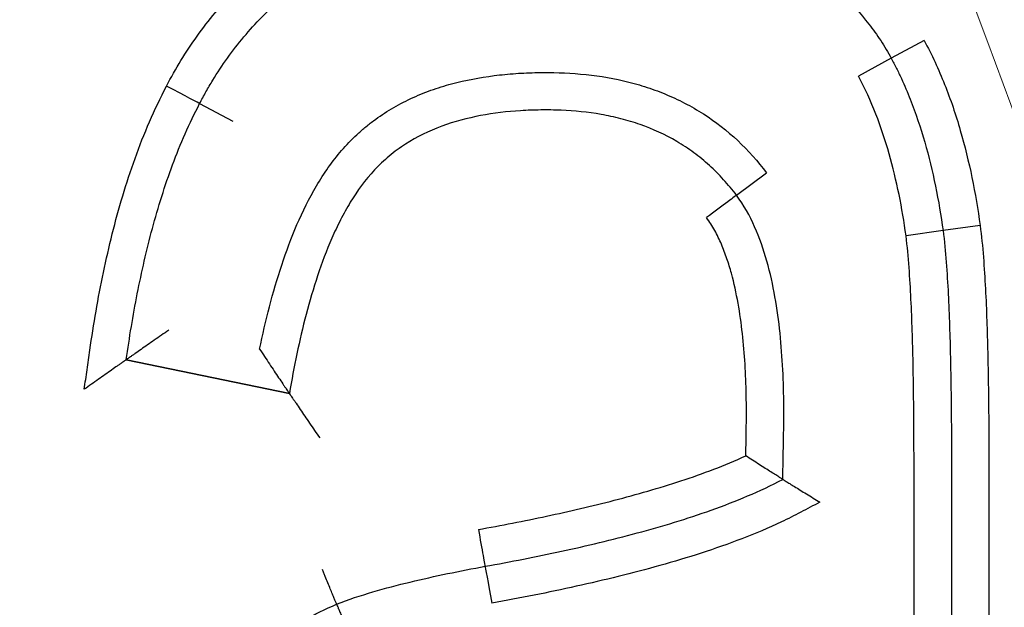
# Model space of a CAD drawing. Header units: millimetres. Extents: x 506 to 3445, y -268 to 1810.
# Tile 16 of 142: x 1749.12 to 1751.75, y 1452.85 to 1454.42. Entities that reach past the tile are written whole.
import ezdxf
from ezdxf.lldxf.tags import DXFTag

# ---------------------------------------------------------------- set-up
doc = ezdxf.new("R2010")
doc.units = ezdxf.units.MM
tags = doc.linetypes.add('DASHDOT', pattern=[70, 31, -13, 13, -13]).pattern_tags.tags
tags[10:11] = [DXFTag(74, 4), DXFTag(75, 0), DXFTag(340, '0'), DXFTag(46, 0.0), DXFTag(50, 0.0), DXFTag(44, 0.0), DXFTag(45, 0.0)]
tags[8:9] = [DXFTag(74, 4), DXFTag(75, 0), DXFTag(340, '0'), DXFTag(46, 0.0), DXFTag(50, 0.0), DXFTag(44, 0.0), DXFTag(45, 0.0)]
tags[6:7] = [DXFTag(74, 4), DXFTag(75, 0), DXFTag(340, '0'), DXFTag(46, 0.0), DXFTag(50, 0.0), DXFTag(44, 0.0), DXFTag(45, 0.0)]
tags[4:5] = [DXFTag(74, 4), DXFTag(75, 0), DXFTag(340, '0'), DXFTag(46, 0.0), DXFTag(50, 0.0), DXFTag(44, 0.0), DXFTag(45, 0.0)]
doc.dimstyles.get("Standard").update_dxf_attribs({"dimtxt": 20, "dimasz": 10, "dimexe": 9, "dimexo": 9, "dimgap": 10, "dimtad": 0, "dimtih": 1, "dimtoh": 1, "dimdsep": 46, "dimtxsty": 'Standard', "dimcen": 0.09, "dimadec": 0, "dimazin": 0, "dimtfac": 1, "dimtofl": 0, "dimtmove": 0, "dimatfit": 3, "dimfxl": 0, "dimtolj": 1, "dimtzin": 0, "dimarcsym": 0})

# ---------------------------------------------------------------- blocks, each defined once
blk = doc.blocks.new('*D9')
at = {"color": 0, "lineweight": -2}
for p, q in [((1237.6969, 1317.2715), (1237.6969, 1552.2323)), ((1763.6969, 1308.2715), (1763.6969, 1552.2323)), ((1247.6969, 1543.2323), (1464.0303, 1543.2323)), ((1753.6969, 1543.2323), (1537.3636, 1543.2323))]:
    blk.add_line(p, q, dxfattribs=at)
at = {"color": 0, "lineweight": 18}
for points in [[(1247.6969, 1544.899), (1247.6969, 1541.5656), (1237.6969, 1543.2323)], [(1753.6969, 1544.899), (1753.6969, 1541.5656), (1763.6969, 1543.2323)]]:
    blk.add_solid(points, dxfattribs=at)
at = {"layer": 'Defpoints', "color": 0, "lineweight": 18}
for p in [(1763.6969, 1543.2323), (1237.6969, 1308.2715), (1763.6969, 1299.2715)]:
    blk.add_point(p, dxfattribs=at)
at = {"color": 0, "lineweight": 18, "insert": (1500.6969, 1543.2323), "char_height": 20, "attachment_point": 5}
blk.add_mtext('\\A1;526', dxfattribs=at)
blk = doc.blocks.new('*D10')
at = {"color": 0, "lineweight": -2}
for p, q in [((1111.1969, 1420.6715), (1111.1969, 1598.9882)), ((1895.5969, 1441.7203), (1895.5969, 1598.9882)), ((1121.1969, 1589.9882), (1466.7303, 1589.9882)), ((1885.5969, 1589.9882), (1540.0636, 1589.9882))]:
    blk.add_line(p, q, dxfattribs=at)
at = {"color": 0, "lineweight": 18}
for points in [[(1121.1969, 1591.6548), (1121.1969, 1588.3215), (1111.1969, 1589.9882)], [(1885.5969, 1591.6548), (1885.5969, 1588.3215), (1895.5969, 1589.9882)]]:
    blk.add_solid(points, dxfattribs=at)
at = {"layer": 'Defpoints', "color": 0, "lineweight": 18}
for p in [(1895.5969, 1589.9882), (1895.5969, 1432.7203), (1111.1969, 1411.6715)]:
    blk.add_point(p, dxfattribs=at)
at = {"color": 0, "lineweight": 18, "insert": (1503.3969, 1589.9882), "char_height": 20, "attachment_point": 5}
blk.add_mtext('\\A1;785', dxfattribs=at)

msp = doc.modelspace()

# ---------------------------------------------------------------- linework, layer by layer
for p, q in [((1751.5396, 1454.3642), (1751.4518, 1454.3163)), ((1751.4518, 1454.3163), (1751.3638, 1454.2689)), ((1749.6039, 1454.1953), (1749.6924, 1454.1488)), ((1751.0384, 1453.9505), (1751.1187, 1454.0102)), ((1751.6893, 1453.8701), (1751.5903, 1453.8563)), ((1751.5903, 1453.8563), (1751.4912, 1453.8424)), ((1749.4078, 1453.5115), (1749.8436, 1453.4215)), ((1749.8436, 1453.4215), (1749.4078, 1453.5115)), ((1749.4079, 1453.5115), (1749.8436, 1453.4215))]:
    msp.add_line(p, q)
at = {"linetype": 'DASHDOT', "lineweight": 18}
msp.add_circle((1693.6969, 1432.7203), 61.9, dxfattribs=at)
for centre, major_axis, ratio, start_param, end_param in [((1749.515, 1454.2412), (-0.0888, 0.0459), 0.007523, 3.141593, 4.712386), ((1750.9585, 1453.8904), (-0.0799, -0.0601), 0.005884, 3.141593, 4.712392), ((1750.349, 1453.0584), (-0.0177, 0.0984), 0.00321, 1.570796, 3.141593), ((1750.3847, 1452.8616), (-0.018, 0.0984), 0.00321, 0, 1.570791)]:
    msp.add_ellipse(centre, major_axis=major_axis, ratio=ratio, start_param=start_param, end_param=end_param)
for points, knots in [([(1749.5154, 1454.2419), (1749.5396, 1454.2887), (1749.5669, 1454.3334), (1749.6125, 1454.397), (1749.6285, 1454.4177), (1749.6622, 1454.4578), (1749.6799, 1454.4773), (1749.7352, 1454.5338), (1749.7748, 1454.5684), (1749.8592, 1454.6317), (1749.9035, 1454.6601), (1749.9497, 1454.6854)], [0, 0, 0, 0, 0.25, 0.25, 0.375, 0.375, 0.5, 0.5, 0.75, 0.75, 1, 1, 1, 1]), ([(1751.1425, 1454.6174), (1751.1504, 1454.6129), (1751.1583, 1454.6083), (1751.1739, 1454.5988), (1751.1971, 1454.5843), (1751.2347, 1454.5587), (1751.2635, 1454.5364), (1751.2916, 1454.5132), (1751.3053, 1454.501), (1751.345, 1454.4633), (1751.3695, 1454.4365), (1751.403, 1454.3935), (1751.4136, 1454.3787), (1751.4336, 1454.3482), (1751.4431, 1454.3324), (1751.4518, 1454.3163)], [0, 0, 0, 0, 0.0625, 0.0625, 0.125, 0.25, 0.375, 0.375, 0.5, 0.5, 0.75, 0.75, 0.875, 0.875, 1, 1, 1, 1]), ([(1749.6039, 1454.1953), (1749.6066, 1454.2006), (1749.6094, 1454.2059), (1749.6151, 1454.2164), (1749.6237, 1454.2321), (1749.6447, 1454.268), (1749.6643, 1454.2977), (1749.692, 1454.3364), (1749.7067, 1454.3552), (1749.7373, 1454.3918), (1749.7533, 1454.4094), (1749.8033, 1454.4604), (1749.8394, 1454.4919), (1749.9157, 1454.549), (1749.956, 1454.5748), (1749.9978, 1454.5977)], [0, 0, 0, 0, 0.03125, 0.03125, 0.0625, 0.125, 0.25, 0.25, 0.375, 0.375, 0.5, 0.5, 0.75, 0.75, 1, 1, 1, 1]), ([(1751.5396, 1454.3642), (1751.5602, 1454.3261), (1751.5783, 1454.2867), (1751.6103, 1454.2065), (1751.6242, 1454.1654), (1751.6483, 1454.0824), (1751.6585, 1454.0403), (1751.6761, 1453.9556), (1751.6833, 1453.913), (1751.6893, 1453.8701)], [0, 0, 0, 0, 0.25, 0.25, 0.5, 0.5, 0.75, 0.75, 1, 1, 1, 1]), ([(1751.4518, 1454.3163), (1751.4566, 1454.3075), (1751.4613, 1454.2985), (1751.4702, 1454.2805), (1751.4833, 1454.2533), (1751.4951, 1454.2256), (1751.5172, 1454.1695), (1751.5301, 1454.1313), (1751.5523, 1454.0539), (1751.5618, 1454.0148), (1751.578, 1453.9359), (1751.5847, 1453.8961), (1751.5903, 1453.8563)], [0, 0, 0, 0, 0.0625, 0.0625, 0.125, 0.25, 0.25, 0.5, 0.5, 0.75, 0.75, 1, 1, 1, 1]), ([(1749.7642, 1453.54), (1749.772, 1453.5779), (1749.7807, 1453.6157), (1749.8002, 1453.6907), (1749.811, 1453.7278), (1749.8352, 1453.8009), (1749.8487, 1453.8369), (1749.8793, 1453.9076), (1749.8964, 1453.9422), (1749.936, 1454.0093), (1749.9581, 1454.0411), (1749.9959, 1454.0849), (1750.0093, 1454.0989), (1750.0307, 1454.1188), (1750.0381, 1454.1252), (1750.053, 1454.1377), (1750.0912, 1454.1677), (1750.1327, 1454.1922), (1750.1854, 1454.2168), (1750.2036, 1454.2243), (1750.2401, 1454.2374), (1750.2585, 1454.2431), (1750.3143, 1454.2581), (1750.3522, 1454.2653), (1750.4097, 1454.2725), (1750.4291, 1454.2744), (1750.4678, 1454.2771), (1750.4871, 1454.2779), (1750.5451, 1454.279), (1750.5835, 1454.2779), (1750.6602, 1454.2709), (1750.6984, 1454.2651), (1750.7553, 1454.2518), (1750.7741, 1454.2467), (1750.8111, 1454.235), (1750.8474, 1454.2219), (1750.8824, 1454.2057), (1750.9168, 1454.1879), (1750.9337, 1454.1782), (1751.0159, 1454.1255), (1751.0717, 1454.0726), (1751.1187, 1454.0102)], [0, 0, 0, 0, 0.0625, 0.0625, 0.125, 0.125, 0.1875, 0.1875, 0.25, 0.25, 0.3125, 0.3125, 0.34375, 0.34375, 0.359375, 0.359375, 0.375, 0.4375, 0.4375, 0.46875, 0.46875, 0.5, 0.5, 0.5625, 0.5625, 0.59375, 0.59375, 0.625, 0.625, 0.6875, 0.6875, 0.75, 0.75, 0.78125, 0.78125, 0.8125, 0.84375, 0.84375, 0.875, 0.875, 1, 1, 1, 1]), ([(1751.4912, 1453.8424), (1751.4861, 1453.8793), (1751.4799, 1453.9161), (1751.465, 1453.9892), (1751.4563, 1454.0255), (1751.4359, 1454.0972), (1751.4241, 1454.1327), (1751.397, 1454.2021), (1751.3815, 1454.236), (1751.3638, 1454.2689)], [0, 0, 0, 0, 0.25, 0.25, 0.5, 0.5, 0.75, 0.75, 1, 1, 1, 1]), ([(1749.2957, 1453.4326), (1749.2982, 1453.45), (1749.3006, 1453.4674), (1749.3055, 1453.5022), (1749.308, 1453.5196), (1749.3155, 1453.5718), (1749.321, 1453.6065), (1749.3391, 1453.7103), (1749.3534, 1453.7791), (1749.379, 1453.8814), (1749.3883, 1453.9152), (1749.4085, 1453.9825), (1749.4194, 1454.0159), (1749.4551, 1454.1151), (1749.4826, 1454.1796), (1749.5154, 1454.2419)], [0, 0, 0, 0, 0.0625, 0.0625, 0.125, 0.125, 0.25, 0.25, 0.5, 0.5, 0.625, 0.625, 0.75, 0.75, 1, 1, 1, 1]), ([(1749.4078, 1453.5115), (1749.4162, 1453.5705), (1749.4259, 1453.6293), (1749.4489, 1453.7462), (1749.4621, 1453.8043), (1749.4931, 1453.9194), (1749.5109, 1453.9763), (1749.542, 1454.06), (1749.5532, 1454.0876), (1749.5772, 1454.1422), (1749.59, 1454.169), (1749.6039, 1454.1953)], [0, 0, 0, 0, 0.25, 0.25, 0.5, 0.5, 0.75, 0.75, 0.875, 0.875, 1, 1, 1, 1]), ([(1751.0384, 1453.9505), (1751.0275, 1453.965), (1751.016, 1453.979), (1750.9918, 1454.0056), (1750.9664, 1454.0309), (1750.9317, 1454.0593), (1750.9095, 1454.0748), (1750.8943, 1454.0847), (1750.8866, 1454.0896), (1750.8476, 1454.1125), (1750.815, 1454.1274), (1750.7642, 1454.1453), (1750.7469, 1454.1505), (1750.7118, 1454.1595), (1750.6941, 1454.1633), (1750.6409, 1454.1726), (1750.6053, 1454.1762), (1750.5515, 1454.1784), (1750.5335, 1454.1786), (1750.4975, 1454.1781), (1750.4795, 1454.1775), (1750.4254, 1454.1741), (1750.3898, 1454.17), (1750.3194, 1454.1566), (1750.2847, 1454.1475), (1750.2166, 1454.1223), (1750.1842, 1454.1066), (1750.139, 1454.0775), (1750.1244, 1454.067), (1750.1034, 1454.0496), (1750.0966, 1454.0435), (1750.0834, 1454.0311), (1750.0516, 1453.9992), (1750.0253, 1453.9629), (1749.9971, 1453.9165), (1749.9884, 1453.9007), (1749.972, 1453.8686), (1749.9644, 1453.8524), (1749.9429, 1453.8032), (1749.9303, 1453.7697), (1749.9077, 1453.7018), (1749.8976, 1453.6674), (1749.8793, 1453.5978), (1749.8711, 1453.5627), (1749.8563, 1453.4923), (1749.8497, 1453.457), (1749.8436, 1453.4215)], [0, 0, 0, 0, 0.03125, 0.03125, 0.0625, 0.09375, 0.109375, 0.109375, 0.125, 0.125, 0.1875, 0.1875, 0.21875, 0.21875, 0.25, 0.25, 0.3125, 0.3125, 0.34375, 0.34375, 0.375, 0.375, 0.4375, 0.4375, 0.5, 0.5, 0.5625, 0.5625, 0.59375, 0.59375, 0.609375, 0.609375, 0.625, 0.6875, 0.6875, 0.71875, 0.71875, 0.75, 0.75, 0.8125, 0.8125, 0.875, 0.875, 0.9375, 0.9375, 1, 1, 1, 1]), ([(1751.162, 1453.1921), (1751.1626, 1453.2247), (1751.1632, 1453.2572), (1751.1643, 1453.3222), (1751.1649, 1453.3547), (1751.1642, 1453.4523), (1751.1613, 1453.5174), (1751.1512, 1453.6148), (1751.1468, 1453.6471), (1751.1354, 1453.7113), (1751.1284, 1453.7431), (1751.1106, 1453.8061), (1751.0999, 1453.8368), (1751.0736, 1453.8958), (1751.058, 1453.9241), (1751.0384, 1453.9505)], [0, 0, 0, 0, 0.125, 0.125, 0.25, 0.25, 0.5, 0.5, 0.625, 0.625, 0.75, 0.75, 0.875, 0.875, 1, 1, 1, 1]), ([(1751.0632, 1453.2549), (1751.0637, 1453.2822), (1751.0641, 1453.3094), (1751.0647, 1453.3503), (1751.0648, 1453.3639), (1751.0647, 1453.3911), (1751.0645, 1453.4047), (1751.0631, 1453.4727), (1751.0601, 1453.527), (1751.0511, 1453.6083), (1751.0473, 1453.6355), (1751.0377, 1453.6892), (1751.0319, 1453.7159), (1751.0211, 1453.7554), (1751.0171, 1453.7684), (1751.0083, 1453.7943), (1751.0034, 1453.8072), (1750.9927, 1453.8322), (1750.9868, 1453.8444), (1750.9736, 1453.8683), (1750.9664, 1453.8798), (1750.9581, 1453.8909)], [0, 0, 0, 0, 0.125, 0.125, 0.1875, 0.1875, 0.25, 0.25, 0.5, 0.5, 0.625, 0.625, 0.75, 0.75, 0.8125, 0.8125, 0.875, 0.875, 0.9375, 0.9375, 1, 1, 1, 1]), ([(1751.6893, 1453.8701), (1751.6929, 1453.842), (1751.6956, 1453.8137), (1751.7001, 1453.7572), (1751.7019, 1453.7289), (1751.7063, 1453.6441), (1751.7082, 1453.5875), (1751.7108, 1453.4743), (1751.7116, 1453.4177), (1751.7125, 1453.3045), (1751.7126, 1453.2479), (1751.7126, 1452.9648), (1751.7126, 1452.7384), (1751.7126, 1452.3987), (1751.7125, 1452.2854), (1751.7131, 1452.059), (1751.7138, 1451.9457), (1751.7164, 1451.7193), (1751.7183, 1451.6061), (1751.7233, 1451.4364), (1751.7253, 1451.3798), (1751.7295, 1451.295), (1751.7311, 1451.2668), (1751.7351, 1451.2103), (1751.7374, 1451.182), (1751.7407, 1451.1538)], [0, 0, 0, 0, 0.03125, 0.03125, 0.0625, 0.0625, 0.125, 0.125, 0.1875, 0.1875, 0.25, 0.25, 0.5, 0.5, 0.625, 0.625, 0.75, 0.75, 0.875, 0.875, 0.9375, 0.9375, 0.96875, 0.96875, 1, 1, 1, 1]), ([(1751.5903, 1453.8563), (1751.5939, 1453.8282), (1751.5965, 1453.8), (1751.6008, 1453.7436), (1751.6025, 1453.7153), (1751.6067, 1453.6305), (1751.6085, 1453.574), (1751.6111, 1453.4608), (1751.6118, 1453.4043), (1751.6126, 1453.2911), (1751.6126, 1453.2346), (1751.6126, 1452.9517), (1751.6126, 1452.7254), (1751.6126, 1452.386), (1751.6125, 1452.2728), (1751.6132, 1452.0465), (1751.6139, 1451.9334), (1751.6166, 1451.7071), (1751.6185, 1451.594), (1751.6236, 1451.4244), (1751.6257, 1451.3679), (1751.63, 1451.2831), (1751.6317, 1451.2548), (1751.6357, 1451.1984), (1751.6381, 1451.1702), (1751.6414, 1451.1421)], [0, 0, 0, 0, 0.03125, 0.03125, 0.0625, 0.0625, 0.125, 0.125, 0.1875, 0.1875, 0.25, 0.25, 0.5, 0.5, 0.625, 0.625, 0.75, 0.75, 0.875, 0.875, 0.9375, 0.9375, 0.96875, 0.96875, 1, 1, 1, 1]), ([(1751.542, 1451.131), (1751.5387, 1451.1592), (1751.5363, 1451.1873), (1751.5322, 1451.2437), (1751.5305, 1451.2719), (1751.5261, 1451.3566), (1751.524, 1451.413), (1751.5187, 1451.5824), (1751.5168, 1451.6954), (1751.514, 1451.9214), (1751.5132, 1452.0345), (1751.5125, 1452.2605), (1751.5126, 1452.3735), (1751.5126, 1452.7126), (1751.5126, 1452.9387), (1751.5126, 1453.2212), (1751.5126, 1453.2777), (1751.5119, 1453.3907), (1751.5113, 1453.4472), (1751.5089, 1453.5602), (1751.5072, 1453.6167), (1751.5031, 1453.7014), (1751.5015, 1453.7296), (1751.4973, 1453.786), (1751.4948, 1453.8142), (1751.4912, 1453.8424)], [0, 0, 0, 0, 0.03125, 0.03125, 0.0625, 0.0625, 0.125, 0.125, 0.25, 0.25, 0.375, 0.375, 0.5, 0.5, 0.75, 0.75, 0.8125, 0.8125, 0.875, 0.875, 0.9375, 0.9375, 0.96875, 0.96875, 1, 1, 1, 1]), ([(1749.5212, 1453.5902), (1749.5148, 1453.5858), (1749.5083, 1453.5814), (1749.4955, 1453.5726), (1749.4891, 1453.5682), (1749.4703, 1453.5552), (1749.4584, 1453.5469), (1749.4419, 1453.5354), (1749.4368, 1453.5318), (1749.4297, 1453.5269), (1749.4275, 1453.5253), (1749.4232, 1453.5223), (1749.4212, 1453.5209), (1749.4176, 1453.5184), (1749.416, 1453.5173), (1749.4131, 1453.5153), (1749.4119, 1453.5144), (1749.4089, 1453.5123), (1749.4079, 1453.5115), (1749.4079, 1453.5115)], [0, 0, 0, 0, 0.125223, 0.125223, 0.250446, 0.250446, 0.500892, 0.500892, 0.626115, 0.626115, 0.688727, 0.688727, 0.751338, 0.751338, 0.81395, 0.81395, 0.876561, 0.876561, 1, 1, 1, 1]), ([(1749.7642, 1453.54), (1749.7686, 1453.5334), (1749.773, 1453.5266), (1749.7817, 1453.5134), (1749.7861, 1453.5069), (1749.799, 1453.4874), (1749.8073, 1453.4751), (1749.8188, 1453.4579), (1749.8225, 1453.4525), (1749.8276, 1453.445), (1749.8292, 1453.4426), (1749.8322, 1453.4381), (1749.8337, 1453.436), (1749.8363, 1453.4321), (1749.8375, 1453.4304), (1749.8396, 1453.4273), (1749.8406, 1453.4259), (1749.8428, 1453.4227), (1749.8436, 1453.4215), (1749.8436, 1453.4215)], [0, 0, 0, 0, 0.12523, 0.12523, 0.250461, 0.250461, 0.500922, 0.500922, 0.626152, 0.626152, 0.688767, 0.688767, 0.751383, 0.751383, 0.813998, 0.813998, 0.876613, 0.876613, 1, 1, 1, 1]), ([(1749.4079, 1453.5115), (1749.4078, 1453.5115), (1749.4068, 1453.5108), (1749.4038, 1453.5087), (1749.4026, 1453.5078), (1749.3998, 1453.5058), (1749.3982, 1453.5047), (1749.3946, 1453.5022), (1749.3926, 1453.5008), (1749.3884, 1453.4979), (1749.3862, 1453.4963), (1749.3792, 1453.4914), (1749.3741, 1453.4878), (1749.3578, 1453.4763), (1749.346, 1453.468), (1749.3274, 1453.4549), (1749.3211, 1453.4505), (1749.3085, 1453.4416), (1749.3021, 1453.4371), (1749.2957, 1453.4326)], [0, 0, 0, 0, 0.125, 0.125, 0.1875, 0.1875, 0.25, 0.25, 0.3125, 0.3125, 0.375, 0.375, 0.5, 0.5, 0.75, 0.75, 0.875, 0.875, 1, 1, 1, 1]), ([(1749.8436, 1453.4215), (1749.8436, 1453.4215), (1749.8444, 1453.4203), (1749.8467, 1453.417), (1749.8476, 1453.4156), (1749.8497, 1453.4125), (1749.8509, 1453.4107), (1749.8536, 1453.4068), (1749.8551, 1453.4046), (1749.8582, 1453.4001), (1749.8598, 1453.3977), (1749.865, 1453.3902), (1749.8687, 1453.3847), (1749.8805, 1453.3674), (1749.8889, 1453.3551), (1749.9022, 1453.3356), (1749.9067, 1453.3291), (1749.9157, 1453.3159), (1749.9202, 1453.3092), (1749.9247, 1453.3026)], [0, 0, 0, 0, 0.125, 0.125, 0.1875, 0.1875, 0.25, 0.25, 0.3125, 0.3125, 0.375, 0.375, 0.5, 0.5, 0.75, 0.75, 0.875, 0.875, 1, 1, 1, 1]), ([(1750.3486, 1453.0583), (1750.4096, 1453.0693), (1750.4704, 1453.0811), (1750.5915, 1453.1069), (1750.6518, 1453.1208), (1750.7716, 1453.1518), (1750.8311, 1453.1688), (1750.9194, 1453.1978), (1750.9486, 1453.2081), (1751.0064, 1453.2302), (1751.035, 1453.242), (1751.0632, 1453.2549)], [0, 0, 0, 0, 0.25, 0.25, 0.5, 0.5, 0.75, 0.75, 0.875, 0.875, 1, 1, 1, 1]), ([(1751.162, 1453.1921), (1751.1619, 1453.1922), (1751.1612, 1453.1926), (1751.1583, 1453.1944), (1751.1561, 1453.1958), (1751.1505, 1453.1993), (1751.147, 1453.2014), (1751.1392, 1453.2063), (1751.1349, 1453.209), (1751.1254, 1453.2149), (1751.1203, 1453.2182), (1751.1097, 1453.2249), (1751.1041, 1453.2284), (1751.0927, 1453.2358), (1751.0868, 1453.2395), (1751.0751, 1453.2471), (1751.0691, 1453.251), (1751.0632, 1453.2549)], [0, 0, 0, 0, 0.120652, 0.120652, 0.246273, 0.246273, 0.371894, 0.371894, 0.497515, 0.497515, 0.623136, 0.623136, 0.748758, 0.748758, 0.874379, 0.874379, 1, 1, 1, 1]), ([(1750.3667, 1452.96), (1750.4349, 1452.9723), (1750.5029, 1452.9855), (1750.6383, 1453.0149), (1750.7057, 1453.0309), (1750.8394, 1453.067), (1750.9057, 1453.0869), (1751.0037, 1453.1218), (1751.0361, 1453.1342), (1751.0999, 1453.1613), (1751.1313, 1453.1759), (1751.162, 1453.1921)], [0, 0, 0, 0, 0.25, 0.25, 0.5, 0.5, 0.75, 0.75, 0.875, 0.875, 1, 1, 1, 1]), ([(1751.162, 1453.1921), (1751.162, 1453.1921), (1751.1628, 1453.1916), (1751.1656, 1453.1899), (1751.1678, 1453.1885), (1751.1734, 1453.1851), (1751.1767, 1453.183), (1751.1845, 1453.1783), (1751.1888, 1453.1756), (1751.1982, 1453.1698), (1751.2034, 1453.1667), (1751.214, 1453.1601), (1751.2195, 1453.1567), (1751.231, 1453.1496), (1751.2369, 1453.146), (1751.2487, 1453.1387), (1751.2548, 1453.135), (1751.2608, 1453.1313)], [0, 0, 0, 0, 0.12101, 0.12101, 0.24658, 0.24658, 0.37215, 0.37215, 0.49772, 0.49772, 0.62329, 0.62329, 0.74886, 0.74886, 0.87443, 0.87443, 1, 1, 1, 1]), ([(1751.2608, 1453.1313), (1751.2438, 1453.1223), (1751.2268, 1453.1133), (1751.1928, 1453.0953), (1751.1756, 1453.0867), (1751.1235, 1453.0622), (1751.0882, 1453.0474), (1750.9809, 1453.0061), (1750.9076, 1452.9828), (1750.7598, 1452.9413), (1750.6852, 1452.9231), (1750.5353, 1452.89), (1750.46, 1452.8752), (1750.3844, 1452.8616)], [0, 0, 0, 0, 0.0625, 0.0625, 0.125, 0.125, 0.25, 0.25, 0.5, 0.5, 0.75, 0.75, 1, 1, 1, 1]), ([(1749.9699, 1452.8587), (1749.9699, 1452.8587), (1749.9697, 1452.8593), (1749.9687, 1452.8616), (1749.968, 1452.8634), (1749.9661, 1452.868), (1749.9649, 1452.8709), (1749.9621, 1452.8776), (1749.9605, 1452.8815), (1749.957, 1452.89), (1749.9551, 1452.8947), (1749.9509, 1452.9048), (1749.9487, 1452.9102), (1749.9441, 1452.9213), (1749.9417, 1452.9271), (1749.938, 1452.9361), (1749.9368, 1452.9391), (1749.9343, 1452.9451), (1749.9331, 1452.9481), (1749.9318, 1452.9511)], [0, 0, 0, 0, 0.120241, 0.120241, 0.245921, 0.245921, 0.371601, 0.371601, 0.497281, 0.497281, 0.62296, 0.62296, 0.74864, 0.74864, 0.87432, 0.87432, 0.93716, 0.93716, 1, 1, 1, 1]), ([(1749.9699, 1452.8587), (1750.0017, 1452.8713), (1750.0342, 1452.882), (1750.0998, 1452.9014), (1750.1328, 1452.91), (1750.2324, 1452.9341), (1750.2994, 1452.9477), (1750.3667, 1452.96)], [0, 0, 0, 0, 0.25, 0.25, 0.5, 0.5, 1, 1, 1, 1]), ([(1749.6494, 1452.6364), (1749.6721, 1452.66), (1749.6959, 1452.6825), (1749.7456, 1452.7251), (1749.7715, 1452.7452), (1749.8521, 1452.8013), (1749.9097, 1452.833), (1749.9699, 1452.8587)], [0, 0, 0, 0, 0.25, 0.25, 0.5, 0.5, 1, 1, 1, 1]), ([(1749.9699, 1452.8587), (1749.97, 1452.8586), (1749.9702, 1452.858), (1749.9712, 1452.8557), (1749.9719, 1452.854), (1749.9738, 1452.8493), (1749.975, 1452.8465), (1749.9777, 1452.8398), (1749.9794, 1452.8359), (1749.9829, 1452.8273), (1749.9848, 1452.8227), (1749.989, 1452.8126), (1749.9912, 1452.8072), (1749.9958, 1452.7961), (1749.9981, 1452.7902), (1750.0031, 1452.7783), (1750.0056, 1452.7722), (1750.008, 1452.7662)], [0, 0, 0, 0, 0.120303, 0.120303, 0.245974, 0.245974, 0.371645, 0.371645, 0.497316, 0.497316, 0.622987, 0.622987, 0.748658, 0.748658, 0.874329, 0.874329, 1, 1, 1, 1])]:
    msp.add_open_spline(points, degree=3, knots=knots)

# ---------------------------------------------------------------- dimensions: what is measured, and where the dimension line sits
at = {"lineweight": 18}
dim = msp.add_linear_dim(base=(1895.5969, 1589.9882), p1=(1111.1969, 1411.6715), p2=(1895.5969, 1432.7203), text='785', dimstyle='Standard', dxfattribs=at)
dim.commit()
dim.dimension.update_dxf_attribs({"geometry": '*D10', "text_midpoint": (1503.3969, 1589.9882)})
dim = msp.add_linear_dim(base=(1763.6969, 1543.2323), p1=(1237.6969, 1308.2715), p2=(1763.6969, 1299.2715), dimstyle='Standard', dxfattribs=at)
dim.commit()
dim.dimension.update_dxf_attribs({"geometry": '*D9', "text_midpoint": (1500.6969, 1543.2323)})

doc.saveas('drawing.dxf')
